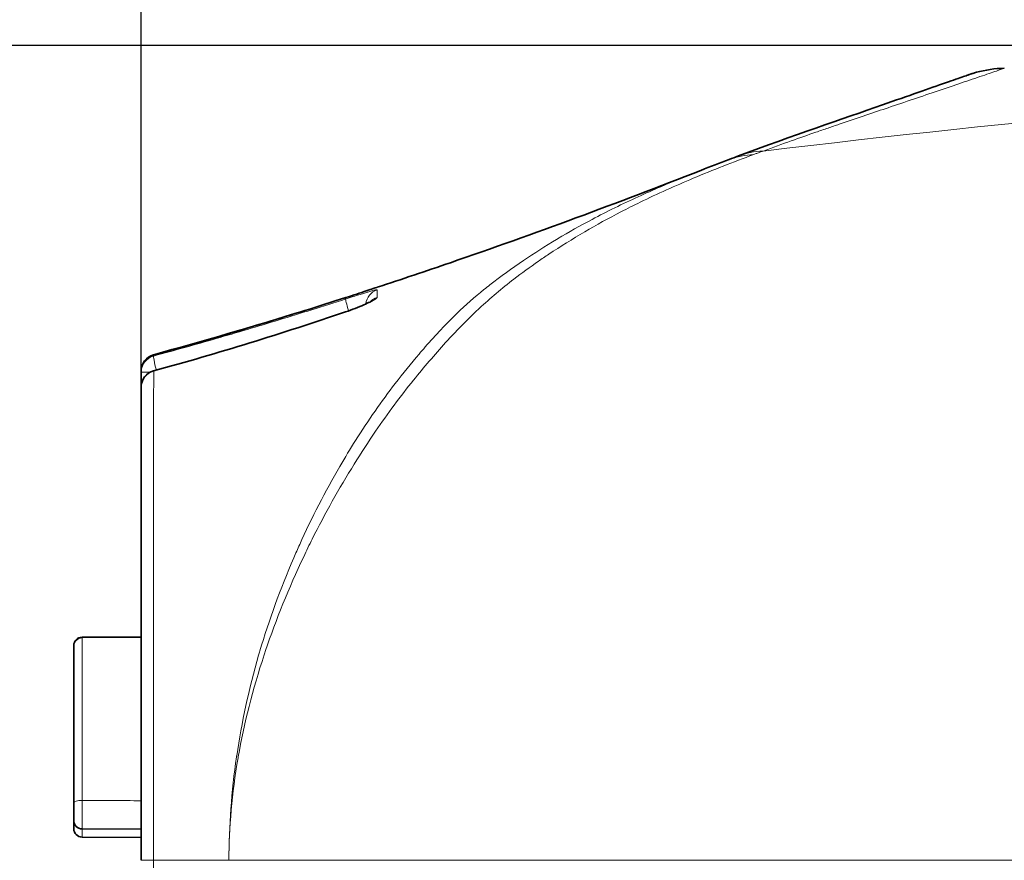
# Model space of a CAD drawing. Header units: millimetres. Extents: x 5 to 589, y 5 to 415.
# Tile 14 of 256: x 49 to 67, y 221 to 236. Entities that reach past the tile are written whole.
import ezdxf

# ---------------------------------------------------------------- set-up
doc = ezdxf.new("R2010")
doc.units = ezdxf.units.MM
for name, color, linetype, lineweight in [('Bemaßung (ISO)', 7, 'Continuous', 25), ('Sichtbar (ISO)', 7, 'Continuous', 35), ('Sichtbar schmal (ISO)', 7, 'Continuous', 18)]:
    doc.layers.add(name, color=color, linetype=linetype, lineweight=lineweight)
doc.styles.add('Notiztext (ISO)', font='isocpeur.ttf')
doc.dimstyles.new('Standard (ISO)', dxfattribs={"dimtxt": 3.5, "dimasz": 2.5, "dimexe": 2, "dimexo": 0, "dimgap": 0.762, "dimtad": 1, "dimtoh": 1, "dimdec": 8, "dimdsep": 46, "dimtxsty": 'Notiztext (ISO)', "dimcen": 0.09, "dimdle": 10, "dimclrd": 256, "dimclre": 256, "dimclrt": 256, "dimadec": 6, "dimazin": 2, "dimtfac": 0.514286, "dimtdec": 3, "dimtmove": 0, "dimatfit": 3, "dimfxl": 1, "dimtolj": 1, "dimlwd": -1, "dimlwe": -1, "dimarcsym": 0})

# ---------------------------------------------------------------- blocks, each defined once
blk = doc.blocks.new('*D11')
at = {"layer": 'Bemaßung (ISO)', "transparency": 16777216}
for p, q in [((51.225, 229.034), (51.225, 249.83)), ((101.225, 230.541), (101.225, 249.83)), ((53.725, 247.83), (98.725, 247.83))]:
    blk.add_line(p, q, dxfattribs=at)
for points in [[(53.725, 248.247), (53.725, 247.414), (51.225, 247.83)], [(98.725, 248.247), (98.725, 247.414), (101.225, 247.83)]]:
    blk.add_solid(points, dxfattribs=at)
at = {"layer": 'Defpoints', "color": 0, "transparency": 16777216}
for p in [(101.225, 247.83), (101.225, 230.541), (51.225, 229.034)]:
    blk.add_point(p, dxfattribs=at)
at = {"layer": 'Bemaßung (ISO)', "transparency": 16777216, "insert": (74.125, 252.092), "char_height": 3.5, "attachment_point": 1, "style": 'Notiztext (ISO)'}
blk.add_mtext('\\A1;50', dxfattribs=at)
blk = doc.blocks.new('*D12')
at = {"layer": 'Bemaßung (ISO)', "transparency": 16777216}
for p, q in [((89.571, 235.119), (38.39, 235.119)), ((40.39, 208.593), (40.39, 232.619)), ((89.571, 206.093), (38.39, 206.093))]:
    blk.add_line(p, q, dxfattribs=at)
for points in [[(39.974, 232.619), (40.807, 232.619), (40.39, 235.119)], [(39.974, 208.593), (40.807, 208.593), (40.39, 206.093)]]:
    blk.add_solid(points, dxfattribs=at)
at = {"layer": 'Defpoints', "color": 0, "transparency": 16777216}
for p in [(40.39, 235.119), (89.571, 235.119), (89.571, 206.093)]:
    blk.add_point(p, dxfattribs=at)
at = {"layer": 'Bemaßung (ISO)', "transparency": 16777216, "insert": (36.128, 218.506), "char_height": 3.5, "attachment_point": 1, "rotation": 90, "style": 'Notiztext (ISO)'}
blk.add_mtext('\\A1;29', dxfattribs=at)

msp = doc.modelspace()

# ---------------------------------------------------------------- linework, layer by layer
at = {"layer": 'Sichtbar (ISO)'}
for p, q in [((51.2247109, 229.31825529), (51.2247109, 229.2997688)), ((51.2247109, 229.03429906), (51.2247109, 229.29976882)), ((51.22471091, 229.31825529), (51.22471091, 229.32256024)), ((53.66914196, 224.96896255), (53.66908919, 224.96895932)), ((51.2247109, 224.58905051), (50.17479776, 224.58191394)), ((50.0247109, 224.42198106), (50.0247109, 221.63574959)), ((50.02471112, 224.42198128), (50.02471097, 224.43070665)), ((50.02471101, 221.31802328), (50.02471112, 221.63574966)), ((50.0247109, 221.31801912), (50.0247109, 221.17185945)), ((50.17511927, 221.16683197), (51.2247109, 221.16133627)), ((50.17511923, 221.02066152), (51.2247109, 221.01516583))]:
    msp.add_line(p, q, dxfattribs=at)
for centre, radius, start, end in [((51.5247109, 229.3182553), 0.3, 105.262675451, 180), ((51.52471091, 229.32256024), 0.3, 105.330797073, 180), ((51.52471082, 229.03429834), 0.3, 105.268639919, 179.984947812), ((50.1759106, 224.43070892), 0.15119963, 90.42165083, 180.000861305), ((50.17591064, 221.31802103), 0.15119963, 179.999874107, 269.700104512), ((50.1759109, 221.17185945), 0.1512, 180, 269.7)]:
    msp.add_arc(centre, radius, start, end, dxfattribs=at)
for centre, major_axis, ratio, start_param, end_param in [((60.93852415, 232.47155379), (0.3, 0), 0.9999659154, 2.0036629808, 2.0037696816), ((54.84519672, 230.62036873), (0.58603331, 0.19391177), 0.0004173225, 5.9214894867, 6.282700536), ((851.62283409, 1070.77784212), (823.93741791, 839.50760016), 0.0953232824, 3.3038970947, 3.3162904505), ((51.52471085, 229.32256037), (-0.07931746, 0.28932478), 0.0588838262, 6.283012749, 6.2831853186), ((51.5247109, 229.31825527), (-0.07897338, 0.28941871), 0.0589029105, 6.2743956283, 6.283185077), ((51.5247109, 229.03429993), (-0.3, 0), 0.9880283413, 6.2829247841, 6.283185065)]:
    msp.add_ellipse(centre, major_axis=major_axis, ratio=ratio, start_param=start_param, end_param=end_param, dxfattribs=at)
for points, knots in [([(61.86207746, 233.15218325), (62.83312071, 233.51470039), (63.71682345, 233.81446793), (64.88820864, 234.22279671), (65.2786879, 234.35926119), (65.68976149, 234.50300597), (65.79799161, 234.54087124), (65.90535645, 234.57842526), (65.93195639, 234.58772748), (65.95868509, 234.59706351), (65.96519319, 234.59933492), (65.97367694, 234.60228647), (65.97580504, 234.60302908), (65.98184078, 234.60510989), (65.98336565, 234.60563513), (65.98721477, 234.60695175), (65.98901924, 234.60756801), (65.99435406, 234.609375), (65.99794955, 234.61059111), (66.00656058, 234.61344806), (66.01003311, 234.6145931), (66.02077543, 234.61809274), (66.02916792, 234.62078195), (66.05789868, 234.62974741), (66.07986381, 234.63622807), (66.26207904, 234.6865195), (66.43113844, 234.71104133), (66.59855591, 234.71397599)], [0, 0, 0, 0, 0.5477567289, 0.5477567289, 0.9014278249, 0.9014278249, 1.0788970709, 1.0788970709, 1.1650678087, 1.1650678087, 1.2063319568, 1.2063319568, 1.2262740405, 1.2262740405, 1.2317393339, 1.2317393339, 1.2351545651, 1.2351545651, 1.2385942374, 1.2385942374, 1.2403142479, 1.2403142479, 1.2432255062, 1.2432255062, 1.2499923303, 1.2499923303, 1.3002258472, 1.3002258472, 1.3002258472, 1.3002258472]), ([(54.86943706, 230.63011468), (54.93662715, 230.65175629), (55.00399984, 230.6736216), (55.12724187, 230.71383747), (55.18491399, 230.73277191), (55.28284294, 230.76503767), (55.32478599, 230.7789165), (55.37027419, 230.79399662), (55.38225331, 230.79797172), (55.39231812, 230.80131047)], [0.000009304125, 0.000009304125, 0.000009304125, 0.000009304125, 0.021222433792, 0.021222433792, 0.041983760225, 0.041983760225, 0.062179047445, 0.062179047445, 0.07085069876, 0.07085069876, 0.07085069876, 0.07085069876]), ([(51.44589039, 229.60770369), (51.68422234, 229.67273751), (51.91787287, 229.73791315), (52.14282546, 229.80181034), (52.36777805, 229.86570754), (52.58404411, 229.92828576), (52.80075984, 229.99200307), (53.01747557, 230.05572037), (53.23463594, 230.12059359), (53.45648119, 230.1879079), (53.67832643, 230.25522222), (53.9048561, 230.32497925), (54.1398383, 230.39846746), (54.3748205, 230.47195566), (54.61825125, 230.54918767), (54.86943837, 230.63011063)], [0.00000000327, 0.00000000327, 0.00000000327, 0.00000000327, 0.2, 0.2, 0.2, 0.4, 0.4, 0.4, 0.6, 0.6, 0.6, 0.8, 0.8, 0.8, 1, 1, 1, 1]), ([(54.86523591, 230.37493424), (54.92474684, 230.39507349), (54.98394994, 230.41653255), (55.09423068, 230.4591562), (55.14661801, 230.48089677), (55.23413509, 230.51986375), (55.2714986, 230.53807513), (55.30587278, 230.5565711), (55.31378689, 230.5611392), (55.32185855, 230.56607099), (55.3237354, 230.56734484), (55.32380567, 230.5673935), (55.32380632, 230.56739395), (55.32380632, 230.56739395)], [0, 0, 0, 0, 0.018884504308, 0.018884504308, 0.038185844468, 0.038185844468, 0.056923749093, 0.056923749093, 0.064524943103, 0.064524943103, 0.069732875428, 0.069732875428, 0.069830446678, 0.069830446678, 0.069830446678, 0.069830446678]), ([(51.2247109, 229.03429805), (51.2247109, 229.01379731), (51.2247109, 228.99208261), (51.22471091, 228.96919037), (51.22471091, 228.94402003), (51.2247109, 228.91742416), (51.2247109, 228.88960648), (51.2247109, 228.88451829), (51.2247109, 228.87938823), (51.2247109, 228.87421682), (51.22471091, 228.84060185), (51.22471091, 228.8052244), (51.22471091, 228.76802273), (51.22471091, 228.75120084), (51.2247109, 228.73400865), (51.2247109, 228.71646086), (51.2247109, 228.69542098), (51.22471091, 228.67390438), (51.22471091, 228.6519588), (51.22471091, 228.61176207), (51.22471091, 228.57016809), (51.2247109, 228.52818633), (51.2247109, 228.52519353), (51.2247109, 228.52219855), (51.2247109, 228.51920167), (51.2247109, 228.47995963), (51.22471091, 228.44032679), (51.22471091, 228.40099614), (51.22471091, 228.37218595), (51.2247109, 228.34353228), (51.2247109, 228.31521749), (51.2247109, 228.30201927), (51.2247109, 228.28889285), (51.2247109, 228.27582897), (51.2247109, 228.2352603), (51.2247109, 228.19530615), (51.2247109, 228.15536079), (51.2247109, 228.14290029), (51.2247109, 228.13043945), (51.2247109, 228.11795776), (51.2247109, 228.09121655), (51.2247109, 228.06437973), (51.2247109, 228.03720653), (51.2247109, 227.99794354), (51.2247109, 227.95798532), (51.2247109, 227.91645419), (51.2247109, 227.87610702), (51.2247109, 227.8342866), (51.2247109, 227.79037286), (51.2247109, 227.75780053), (51.2247109, 227.72407449), (51.2247109, 227.68891109), (51.2247109, 227.67689706), (51.2247109, 227.66471416), (51.2247109, 227.6523474), (51.2247109, 227.60390092), (51.2247109, 227.55264311), (51.2247109, 227.49758704), (51.2247109, 227.47010654), (51.2247109, 227.4416777), (51.2247109, 227.41216495), (51.2247109, 227.38243884), (51.2247109, 227.35161922), (51.2247109, 227.31963479), (51.2247109, 227.25521532), (51.2247109, 227.18607261), (51.2247109, 227.11159671), (51.2247109, 227.09401171), (51.2247109, 227.07612925), (51.2247109, 227.05794099), (51.2247109, 226.99828297), (51.22471091, 226.93535109), (51.22471091, 226.86914794), (51.22471091, 226.78724336), (51.2247109, 226.70032897), (51.2247109, 226.60847936), (51.2247109, 226.60298611), (51.2247109, 226.59747508), (51.2247109, 226.59194611), (51.2247109, 226.49357344), (51.2247109, 226.38952899), (51.2247109, 226.27884968), (51.2247109, 226.207665), (51.2247109, 226.13373404), (51.2247109, 226.05677863), (51.2247109, 226.01373609), (51.22471091, 225.96974558), (51.22471091, 225.92472553), (51.22471091, 225.79867663), (51.22471091, 225.66456613), (51.22471091, 225.52052274), (51.22471091, 225.47297846), (51.2247109, 225.42435113), (51.2247109, 225.37456493), (51.2247109, 225.27321651), (51.22471091, 225.1670882), (51.22471092, 225.05580162), (51.22471093, 224.88763785), (51.2247109, 224.70769745), (51.2247109, 224.51462583), (51.2247109, 224.32364532), (51.2247111, 224.11988289), (51.22471111, 223.90076263), (51.22471112, 223.75176735), (51.2247109, 223.59566596), (51.2247109, 223.43176737), (51.2247109, 223.35472731), (51.22471099, 223.27597762), (51.22471108, 223.195682), (51.22471137, 222.94186286), (51.22471149, 222.67252127), (51.22471116, 222.39352888), (51.22471104, 222.29687426), (51.2247109, 222.19906995), (51.2247109, 222.10038437), (51.2247109, 221.90949669), (51.22471116, 221.71526325), (51.22471111, 221.51701682), (51.22471104, 221.22334973), (51.2247109, 220.92084648), (51.2247109, 220.60774199)], [0, 0, 0, 0, 0.0297687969, 0.0297687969, 0.0297687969, 0.0625, 0.0625, 0.0625, 0.0684869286, 0.0684869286, 0.0684869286, 0.1074029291, 0.1074029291, 0.1074029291, 0.125, 0.125, 0.125, 0.1460989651, 0.1460989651, 0.1460989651, 0.1847449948, 0.1847449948, 0.1847449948, 0.1875, 0.1875, 0.1875, 0.2235747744, 0.2235747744, 0.2235747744, 0.25, 0.25, 0.25, 0.2623174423, 0.2623174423, 0.2623174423, 0.3005681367, 0.3005681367, 0.3005681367, 0.3125, 0.3125, 0.3125, 0.3380632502, 0.3380632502, 0.3380632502, 0.375, 0.375, 0.375, 0.4108837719, 0.4108837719, 0.4108837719, 0.4375, 0.4375, 0.4375, 0.4465937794, 0.4465937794, 0.4465937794, 0.482218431, 0.482218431, 0.482218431, 0.5, 0.5, 0.5, 0.517910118, 0.517910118, 0.517910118, 0.5539826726, 0.5539826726, 0.5539826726, 0.5625, 0.5625, 0.5625, 0.5904370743, 0.5904370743, 0.5904370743, 0.625, 0.625, 0.625, 0.6270671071, 0.6270671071, 0.6270671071, 0.6638455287, 0.6638455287, 0.6638455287, 0.6875, 0.6875, 0.6875, 0.7007303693, 0.7007303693, 0.7007303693, 0.7377732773, 0.7377732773, 0.7377732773, 0.75, 0.75, 0.75, 0.7748896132, 0.7748896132, 0.7748896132, 0.8125, 0.8125, 0.8125, 0.8497030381, 0.8497030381, 0.8497030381, 0.875, 0.875, 0.875, 0.8868907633, 0.8868907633, 0.8868907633, 0.9244781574, 0.9244781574, 0.9244781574, 0.9375, 0.9375, 0.9375, 0.9626881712, 0.9626881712, 0.9626881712, 1, 1, 1, 1])]:
    msp.add_open_spline(points, degree=3, knots=knots, dxfattribs=at)
for points in [[(61.19329596, 232.89653973), (61.36357407, 232.96340862), (61.53131127, 233.02769373), (61.69603732, 233.08986203)], [(61.69603402, 233.08986076), (61.75161566, 233.11083767), (61.8069569, 233.13160505), (61.86207376, 233.15218187)], [(56.73322009, 231.251532), (58.2251285, 231.76433252), (59.71277601, 232.31535572), (61.19329589, 232.89653993)], [(55.43126803, 230.81431441), (55.86494327, 230.95646547), (56.298907, 231.10224939), (56.73321989, 231.25153193)], [(55.43123001, 230.81428035), (55.43124259, 230.81429909), (55.43125525, 230.8143103), (55.43126798, 230.81431457)], [(51.44570564, 229.3237143), (52.59605976, 229.63774017), (53.73555319, 229.99291274), (54.86523626, 230.37493389)]]:
    msp.add_open_spline(points, degree=3, dxfattribs=at)
at = {"layer": 'Sichtbar schmal (ISO)'}
for p, q in [((60.83044959, 232.75115377), (60.83044944, 232.75115528)), ((51.2247418, 229.32256024), (51.2247109, 229.32256024)), ((51.38497744, 229.29976883), (51.2247109, 229.29976883)), ((50.17511918, 224.56795487), (51.2247109, 224.57528664)), ((50.1751192, 224.56794782), (50.1751192, 221.67519303)), ((50.17511922, 221.16683197), (50.17511922, 221.16682152)), ((50.17511923, 221.16682152), (50.17511923, 221.02066152))]:
    msp.add_line(p, q, dxfattribs=at)
for centre, major_axis, ratio, start_param, end_param in [((62.56157779, 231.27849723), (-0.69950398, 1.87368465), 0.8337844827, 6.0145491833, 6.2831853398), ((62.40222813, 231.21868739), (-0.70619411, 1.8711734), 0.8310130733, 6.0134327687, 6.2831853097), ((54.96134003, 230.32035455), (-0.09206779, 0.28552324), 0.0581127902, 0.0280250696, 1.2916994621), ((55.5247109, 230.48402783), (-0.3, 0), 0.9990876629, 5.0336343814, 6.1735652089), ((55.5247109, 230.35175778), (-0.3, 0), 0.9943269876, 5.0358512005, 5.5212472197), ((54.96134026, 230.09074375), (-0.096104, 0.28419014), 0.0578423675, 6.1523863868, 6.2831979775), ((54.96134003, 230.32035455), (0.09206779, -0.28552324), 0.0581127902, 4.4422823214, 4.4423226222), ((51.5247109, 229.31825529), (-0.3, 0), 0.9999586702, 4.9782447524, 6.2831853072), ((51.5247109, 229.29976882), (-0.3, 0.00000002), 0.9996555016, 4.9770035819, 6.2831853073), ((51.52471104, 229.2997681), (-0.07805276, 0.2896677), 0.0589535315, 0.0253755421, 1.4240122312), ((51.52471085, 229.32256037), (-0.07931746, 0.28932478), 0.0588838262, 0.0000000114, 0.1666739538), ((51.5247109, 229.03429993), (-0.3, 0), 0.9880283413, 4.9670265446, 6.2829247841), ((51.52471001, 229.03430106), (-0.07900437, 0.28941324), 0.058901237, 6.1331477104, 6.283185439), ((50.17591075, 224.42198348), (-0.15119963, -0.00000143), 0.9653741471, 4.7176148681, 6.2831916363), ((50.17616917, 224.1787123), (-0.00137131, 0.40319461), 0.0026039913, 6.0192837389, 6.2832030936), ((50.17591075, 221.63575001), (-0.15119963, 0.00000037), 0.2608690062, 4.7176245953, 6.2832012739), ((50.17616921, 221.5700179), (-0.00104993, -0.40318592), 0.0034014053, 4.4484798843, 6.2831791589), ((51.52471091, 220.60773456), (-0.3, 0), 0.0005731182, 4.9835066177, 6.2831852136)]:
    msp.add_ellipse(centre, major_axis=major_axis, ratio=ratio, start_param=start_param, end_param=end_param, dxfattribs=at)
for points in [[(62.30180668, 233.23977906), (71.35627673, 234.32467092), (80.44589248, 234.92982992), (89.5706109, 235.05526703)], [(56.7332201, 231.25153205), (56.28166389, 231.0963226), (55.83503752, 230.94636105), (55.39334123, 230.8016475)], [(51.2247109, 221.66895734), (50.87460163, 221.67103693), (50.52473773, 221.67311513), (50.17511921, 221.67519303)], [(51.44436838, 220.6078571), (51.89243361, 220.60791769), (52.34065119, 220.60783604), (52.7890211, 220.60789663)], [(70.6247109, 220.61046005), (64.65293768, 220.60966024), (58.70770297, 220.60869643), (52.7890211, 220.60789663)]]:
    msp.add_open_spline(points, degree=3, dxfattribs=at)
for points, knots in [([(66.59855592, 234.713976), (66.5983948, 234.71397436), (66.55464467, 234.6989755), (66.48489347, 234.67507487), (66.41500772, 234.65112814), (66.31901878, 234.61833982), (66.20811118, 234.58057948), (66.15065965, 234.56101914), (66.0891539, 234.54008446), (66.02474988, 234.51817842), (65.96482485, 234.49779585), (65.90238662, 234.47657098), (65.83819134, 234.45476972), (65.70500262, 234.4095377), (65.56444807, 234.36190092), (65.42026454, 234.31311596), (65.276081, 234.264331), (65.12827026, 234.2143679), (64.97924527, 234.16405829), (64.83022029, 234.11374869), (64.67998176, 234.06308128), (64.53006052, 234.01257336), (64.51779967, 234.00844272), (64.5055409, 234.00431297), (64.49328622, 234.0001848), (64.35569513, 233.9538352), (64.21862314, 233.90767608), (64.08486309, 233.86249294), (63.93918957, 233.81328552), (63.79744273, 233.76526107), (63.65832297, 233.71782143), (63.59183057, 233.69514762), (63.5259199, 233.67260713), (63.45990037, 233.64994695), (63.38778952, 233.62519602), (63.31554902, 233.60030287), (63.24219558, 233.57488807), (63.10168497, 233.52620529), (62.95716228, 233.47563939), (62.8012732, 233.42026693), (62.64538458, 233.36489463), (62.47813579, 233.30466489), (62.30180639, 233.2397794)], [0.0001750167, 0.0001750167, 0.0001750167, 0.0001750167, 0.09090909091, 0.09090909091, 0.09090909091, 0.18181818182, 0.18181818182, 0.18181818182, 0.22891023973, 0.22891023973, 0.22891023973, 0.27272727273, 0.27272727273, 0.27272727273, 0.36363636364, 0.36363636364, 0.36363636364, 0.45454545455, 0.45454545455, 0.45454545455, 0.54545454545, 0.54545454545, 0.54545454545, 0.55288926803, 0.55288926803, 0.55288926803, 0.63636363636, 0.63636363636, 0.63636363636, 0.72727272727, 0.72727272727, 0.72727272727, 0.77072280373, 0.77072280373, 0.77072280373, 0.81818181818, 0.81818181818, 0.81818181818, 0.90909090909, 0.90909090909, 0.90909090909, 0.99999973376, 0.99999973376, 0.99999973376, 0.99999973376]), ([(62.30180484, 233.23977883), (62.28401955, 233.23309803), (62.26555787, 233.22631621), (62.24685826, 233.21948401), (62.22831696, 233.21270965), (62.2095418, 233.20588562), (62.19094398, 233.19906261), (62.17228898, 233.19221861), (62.15381251, 233.18537577), (62.13596061, 233.17858641)], [0, 0, 0, 0, 0.3348830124, 0.3348830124, 0.3348830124, 0.6669310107, 0.6669310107, 0.6669310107, 1, 1, 1, 1]), ([(62.1359606, 233.17858641), (61.77132866, 233.04312766), (61.41059068, 232.90289649), (61.05782726, 232.75495377), (60.73603823, 232.62000115), (60.42081254, 232.47866474), (60.11355155, 232.32902829), (59.99828285, 232.27289231), (59.8841499, 232.21562804), (59.77122163, 232.1571515), (59.5510418, 232.04313793), (59.3354548, 231.92453114), (59.12509445, 231.80135345), (58.90708148, 231.67369473), (58.69466691, 231.54113578), (58.48786842, 231.4037477), (58.42468207, 231.36176938), (58.36201991, 231.31933752), (58.29987386, 231.27629785), (58.15102393, 231.17321083), (58.00563784, 231.06768286), (57.8632694, 230.95791961), (57.65118336, 230.79440546), (57.44580397, 230.62156687), (57.24668743, 230.43618108), (57.07440373, 230.27577779), (56.90680018, 230.10605794), (56.74358776, 229.93112262), (56.71168907, 229.89693278), (56.67992863, 229.86252629), (56.6483083, 229.82793757), (56.45207465, 229.61328229), (56.26123481, 229.39160827), (56.07570326, 229.16074848), (55.84270338, 228.87082311), (55.6180711, 228.56644912), (55.402309, 228.25099673), (55.27140238, 228.0596063), (55.14361732, 227.86354941), (55.01969115, 227.66424182), (54.75050836, 227.23132139), (54.49968676, 226.78300056), (54.27310138, 226.32980647), (54.22084682, 226.22529197), (54.16985512, 226.12054642), (54.12017326, 226.01568884), (53.85524608, 225.45653861), (53.62803012, 224.89420401), (53.44239436, 224.34399686), (53.43369204, 224.31820399), (53.42508183, 224.29243878), (53.41656321, 224.26670072), (53.21170428, 223.64774264), (53.05925336, 223.04496413), (52.95518014, 222.451159), (52.95395224, 222.44415307), (52.95273117, 222.43714834), (52.95151691, 222.43014478), (52.84310543, 221.80485316), (52.78885745, 221.18909451), (52.78902114, 220.60789663)], [0.00000000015, 0.00000000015, 0.00000000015, 0.00000000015, 0.06536990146, 0.06536990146, 0.06536990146, 0.125, 0.125, 0.125, 0.14737018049, 0.14737018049, 0.14737018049, 0.19098603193, 0.19098603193, 0.19098603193, 0.23618856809, 0.23618856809, 0.23618856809, 0.25, 0.25, 0.25, 0.28308063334, 0.28308063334, 0.28308063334, 0.33236080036, 0.33236080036, 0.33236080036, 0.375, 0.375, 0.375, 0.3833335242, 0.3833335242, 0.3833335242, 0.43505081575, 0.43505081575, 0.43505081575, 0.5, 0.5, 0.5, 0.53940579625, 0.53940579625, 0.53940579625, 0.625, 0.625, 0.625, 0.64473952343, 0.64473952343, 0.64473952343, 0.75, 0.75, 0.75, 0.754934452, 0.754934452, 0.754934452, 0.87359994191, 0.87359994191, 0.87359994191, 0.875, 0.875, 0.875, 1, 1, 1, 1]), ([(61.19333793, 232.89649274), (60.95315462, 232.80215106), (60.71479973, 232.70509472), (60.48066397, 232.60464105), (60.34540851, 232.54661102), (60.21151994, 232.48746958), (60.07932084, 232.42711819), (59.7970936, 232.2982761), (59.52290046, 232.16411981), (59.25698431, 232.02341437), (59.04689204, 231.91224728), (58.84194794, 231.79701961), (58.64221384, 231.67774409), (58.63649316, 231.67432786), (58.63077674, 231.6709083), (58.62506457, 231.66748542), (58.4231159, 231.54647239), (58.22615678, 231.42086259), (58.03440524, 231.29128427), (57.82884002, 231.15237118), (57.62925556, 231.00875889), (57.43576531, 230.85656307), (57.40079006, 230.82905219), (57.36601443, 230.80126645), (57.33144443, 230.77320152), (57.16610554, 230.63897461), (57.0062871, 230.49837019), (56.84900553, 230.34692319), (56.65912936, 230.16409072), (56.47289629, 229.96542951), (56.28578145, 229.75197398), (56.24896575, 229.70997563), (56.21211974, 229.66740203), (56.17521094, 229.62417555), (56.03338132, 229.45806898), (55.89067978, 229.28281301), (55.7485387, 229.09747253), (55.50996256, 228.78638854), (55.27300258, 228.44663367), (55.04464302, 228.08525375), (54.94979901, 227.93516272), (54.85633021, 227.78101056), (54.76494196, 227.62389086), (54.50519436, 227.17731852), (54.26273922, 226.70641885), (54.0495931, 226.23515697), (54.01329687, 226.15490673), (53.977835, 226.07467861), (53.94320294, 225.99449667), (53.70290761, 225.43815263), (53.50258008, 224.88422026), (53.34049094, 224.33624756), (53.33286882, 224.31047957), (53.325333, 224.28472571), (53.31788256, 224.25898508), (53.14405991, 223.65844323), (53.01561313, 223.06539285), (52.92772739, 222.46943811), (52.9267737, 222.46297112), (52.92582476, 222.45650374), (52.92488059, 222.45003598), (52.83508645, 221.83493196), (52.78892743, 221.21650549), (52.78902114, 220.60789663)], [0.03269717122, 0.03269717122, 0.03269717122, 0.03269717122, 0.08239923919, 0.08239923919, 0.08239923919, 0.11111111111, 0.11111111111, 0.11111111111, 0.17240708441, 0.17240708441, 0.17240708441, 0.22083517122, 0.22083517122, 0.22083517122, 0.22222222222, 0.22222222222, 0.22222222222, 0.27126012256, 0.27126012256, 0.27126012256, 0.3238306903, 0.3238306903, 0.3238306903, 0.33333333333, 0.33333333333, 0.33333333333, 0.37878188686, 0.37878188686, 0.37878188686, 0.43364907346, 0.43364907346, 0.43364907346, 0.44444444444, 0.44444444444, 0.44444444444, 0.48592786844, 0.48592786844, 0.48592786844, 0.55555555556, 0.55555555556, 0.55555555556, 0.5844738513, 0.5844738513, 0.5844738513, 0.66666666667, 0.66666666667, 0.66666666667, 0.68066311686, 0.68066311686, 0.68066311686, 0.77777777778, 0.77777777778, 0.77777777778, 0.78234451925, 0.78234451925, 0.78234451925, 0.88888888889, 0.88888888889, 0.88888888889, 0.89004505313, 0.89004505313, 0.89004505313, 1, 1, 1, 1]), ([(54.86943837, 230.63011063), (54.89338625, 230.63782573), (54.91693471, 230.64543123), (54.93990562, 230.65286669), (54.96287654, 230.66030216), (54.98526995, 230.66756742), (55.00768055, 230.67485361), (55.03009115, 230.68213981), (55.05251888, 230.68944708), (55.07507735, 230.69681223), (55.09763582, 230.70417737), (55.12032499, 230.71160045), (55.14313908, 230.71907932), (55.16595316, 230.72655819), (55.18889211, 230.73409294), (55.21170863, 230.74160146), (55.23452514, 230.74910998), (55.25721919, 230.75659236), (55.27916063, 230.76383835), (55.30110206, 230.77108433), (55.32229089, 230.77809392), (55.34170325, 230.78452375), (55.36111562, 230.79095359), (55.37875155, 230.79680362), (55.39334084, 230.80164737)], [0.00000000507, 0.00000000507, 0.00000000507, 0.00000000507, 0.125, 0.125, 0.125, 0.25, 0.25, 0.25, 0.375, 0.375, 0.375, 0.5, 0.5, 0.5, 0.625, 0.625, 0.625, 0.75, 0.75, 0.75, 0.875, 0.875, 0.875, 1, 1, 1, 1]), ([(51.44625008, 229.58922578), (51.81686181, 229.68907969), (52.19075149, 229.79343955), (52.56153751, 229.90025754), (52.93232354, 230.00707553), (53.30004263, 230.11622256), (53.68249245, 230.23303752), (54.06494224, 230.34985247), (54.46208496, 230.47445599), (54.86884361, 230.60561581)], [0.00000000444, 0.00000000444, 0.00000000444, 0.00000000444, 0.33333333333, 0.33333333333, 0.33333333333, 0.66666666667, 0.66666666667, 0.66666666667, 0.99999997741, 0.99999997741, 0.99999997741, 0.99999997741]), ([(55.42935556, 230.63458634), (55.42931742, 230.62543956), (55.39641201, 230.59682052), (55.26760282, 230.52912453), (55.08890279, 230.45241992), (54.94651623, 230.39973549), (54.86820103, 230.37323163)], [0, 0, 0, 0, 0.25, 0.5, 0.75, 0.99999997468, 0.99999997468, 0.99999997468, 0.99999997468]), ([(54.86884385, 230.60561535), (54.90919145, 230.61862511), (54.98501859, 230.64290357), (55.08421143, 230.67421688), (55.16808921, 230.70025392), (55.23792226, 230.7214613), (55.29279266, 230.73764808), (55.33705022, 230.75020316), (55.37326999, 230.75987856), (55.40255924, 230.76687944), (55.42377103, 230.77063412), (55.43000257, 230.76995428), (55.42998636, 230.768421)], [0, 0, 0, 0, 0.1, 0.2, 0.3, 0.4, 0.5, 0.6, 0.7, 0.8, 0.9, 0.99999998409, 0.99999998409, 0.99999998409, 0.99999998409]), ([(55.42998636, 230.768421), (55.42991429, 230.7618432), (55.42984733, 230.75460313), (55.42978771, 230.7468356), (55.4297281, 230.73906807), (55.42967437, 230.73077744), (55.42962759, 230.72206417), (55.42958081, 230.7133509), (55.42954073, 230.70421573), (55.42950691, 230.69473853), (55.42949974, 230.6927296), (55.4294928, 230.69070523), (55.4294861, 230.68866643), (55.42946119, 230.68108718), (55.42944022, 230.67330868), (55.42942065, 230.66537714), (55.42939583, 230.65531204), (55.4293744, 230.64499909), (55.42935557, 230.63458632)], [0, 0, 0, 0, 0.2, 0.2, 0.2, 0.4, 0.4, 0.4, 0.6, 0.6, 0.6, 0.6423951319, 0.6423951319, 0.6423951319, 0.8, 0.8, 0.8, 1, 1, 1, 1]), ([(54.86820097, 230.37323176), (54.57951356, 230.27552343), (54.30547931, 230.18477027), (54.04490176, 230.10015278), (53.78432421, 230.01553529), (53.53720433, 229.93705037), (53.30169189, 229.86372916), (53.06617946, 229.79040796), (52.84227429, 229.72225105), (52.62832419, 229.65843269), (52.48170484, 229.61469817), (52.33976726, 229.57300418), (52.20181951, 229.53305968), (52.13847092, 229.5147163), (52.07596471, 229.49674244), (52.01423859, 229.47911249), (51.81809781, 229.42309162), (51.62980946, 229.37053638), (51.44914085, 229.32115833)], [0, 0, 0, 0, 0.2, 0.2, 0.2, 0.4, 0.4, 0.4, 0.6, 0.6, 0.6, 0.7370593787, 0.7370593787, 0.7370593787, 0.8, 0.8, 0.8, 1, 1, 1, 1]), ([(51.44589038, 229.60770368), (51.44592488, 229.60658027), (51.44596049, 229.60519177), (51.44599787, 229.60349148), (51.44603526, 229.60179118), (51.44607441, 229.59977909), (51.44611606, 229.59741393), (51.44612702, 229.59679167), (51.44613817, 229.596145), (51.44614951, 229.59547323), (51.4461813, 229.59359166), (51.44621469, 229.5915131), (51.44625006, 229.58922578)], [0.00000001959, 0.00000001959, 0.00000001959, 0.00000001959, 0.33333333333, 0.33333333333, 0.33333333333, 0.66666666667, 0.66666666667, 0.66666666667, 0.75436456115, 0.75436456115, 0.75436456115, 0.99999986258, 0.99999986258, 0.99999986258, 0.99999986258]), ([(51.44914085, 229.32115766), (51.449297, 229.28171407), (51.44935688, 229.23751721), (51.44929045, 229.18903977), (51.44928292, 229.18354005), (51.44927379, 229.17798716), (51.44926308, 229.17238189), (51.44915791, 229.11736855), (51.44889414, 229.05718983), (51.44852151, 228.99215638), (51.44843915, 228.97778334), (51.4483558, 228.96317728), (51.44827369, 228.94835376), (51.44798428, 228.89610556), (51.44771202, 228.84125064), (51.44754032, 228.78611252), (51.44734572, 228.72361861), (51.44725415, 228.66074925), (51.44716413, 228.5994148), (51.4471522, 228.59128094), (51.4471403, 228.58317236), (51.44712823, 228.57509012), (51.44702509, 228.50606265), (51.44694302, 228.43910369), (51.44684488, 228.37156601), (51.44674673, 228.30402832), (51.446632, 228.23591259), (51.44650818, 228.16325967), (51.44638436, 228.09060676), (51.44625976, 228.01339049), (51.44614292, 227.92805466), (51.44602609, 227.84271883), (51.44590484, 227.74930018), (51.44577474, 227.64220603), (51.44564463, 227.53511189), (51.44552826, 227.41427987), (51.44538201, 227.27655193), (51.44530669, 227.2056274), (51.44523217, 227.13020769), (51.44516063, 227.05031302), (51.44509326, 226.97506069), (51.44502848, 226.89583886), (51.44496763, 226.81269998), (51.44484219, 226.64129338), (51.44468174, 226.45332236), (51.44458122, 226.2436563), (51.44449825, 226.07061065), (51.44442253, 225.88283256), (51.44433777, 225.6750644), (51.44431984, 225.63109591), (51.44430138, 225.58623019), (51.44428215, 225.54041047), (51.44417208, 225.27807478), (51.4440722, 224.98457345), (51.44405233, 224.65279734), (51.44404204, 224.48114077), (51.4440862, 224.29931327), (51.44408106, 224.10571604), (51.44407626, 223.92513046), (51.44402808, 223.73429231), (51.44396004, 223.53213), (51.44384223, 223.18204712), (51.44390149, 222.79755573), (51.44404678, 222.39349734), (51.44407533, 222.31408051), (51.44411038, 222.23392021), (51.44415447, 222.15314537), (51.44442282, 221.66140717), (51.44436743, 221.14651012), (51.44436838, 220.6078571)], [0.00000031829, 0.00000031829, 0.00000031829, 0.00000031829, 0.05613192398, 0.05613192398, 0.05613192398, 0.0625, 0.0625, 0.0625, 0.125, 0.125, 0.125, 0.13881311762, 0.13881311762, 0.13881311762, 0.1875, 0.1875, 0.1875, 0.24268204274, 0.24268204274, 0.24268204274, 0.25, 0.25, 0.25, 0.3125, 0.3125, 0.3125, 0.375, 0.375, 0.375, 0.4375, 0.4375, 0.4375, 0.5, 0.5, 0.5, 0.5625, 0.5625, 0.5625, 0.59468506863, 0.59468506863, 0.59468506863, 0.625, 0.625, 0.625, 0.6875, 0.6875, 0.6875, 0.73908370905, 0.73908370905, 0.73908370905, 0.75, 0.75, 0.75, 0.8125, 0.8125, 0.8125, 0.84483667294, 0.84483667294, 0.84483667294, 0.875, 0.875, 0.875, 0.92723359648, 0.92723359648, 0.92723359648, 0.9375, 0.9375, 0.9375, 0.99999944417, 0.99999944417, 0.99999944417, 0.99999944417]), ([(51.44436838, 220.6078571), (51.4443699, 220.04568849), (51.44439058, 218.92058275), (51.44437879, 217.29313892), (51.44438091, 215.78781626), (51.44438826, 214.89367895), (51.44438863, 214.48003064)], [0, 0, 0, 0, 0.2499993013, 0.4999986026, 0.7499979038, 1, 1, 1, 1])]:
    msp.add_open_spline(points, degree=3, knots=knots, dxfattribs=at)

# ---------------------------------------------------------------- dimensions: what is measured, and where the dimension line sits
at = {"layer": 'Bemaßung (ISO)'}
for base, p1, p2, angle, override, picture, middle in [((101.2247109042, 247.8303987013), (51.2247109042, 229.0342980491), (101.2247109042, 230.5411842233), 180, {"dimgap": 0.762, "dimtoh": 0, "dimdec": 8, "dimtol": 0, "dimlim": 0, "dimtp": 0, "dimtm": 0, "dimtdec": 3, "dimtofl": 0, "dimatfit": 1}, '*D11', (76.2247109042, 247.8303987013)), ((40.39025771, 235.11914328), (89.5706109, 206.09312811), (89.5706109, 235.11914328), 90, {"dimgap": 0.762, "dimtoh": 0, "dimdec": 1, "dimtol": 0, "dimlim": 0, "dimtp": 0, "dimtm": 0, "dimtdec": 3, "dimtofl": 0, "dimatfit": 1}, '*D12', (40.39025771, 220.60608478))]:
    dim = msp.add_linear_dim(base=base, p1=p1, p2=p2, angle=angle, dimstyle='Standard (ISO)', override=override, dxfattribs=at)
    dim.commit()
    dim.dimension.update_dxf_attribs({"geometry": picture, "text_midpoint": middle, "dimtype": 160})

doc.saveas('drawing.dxf')
